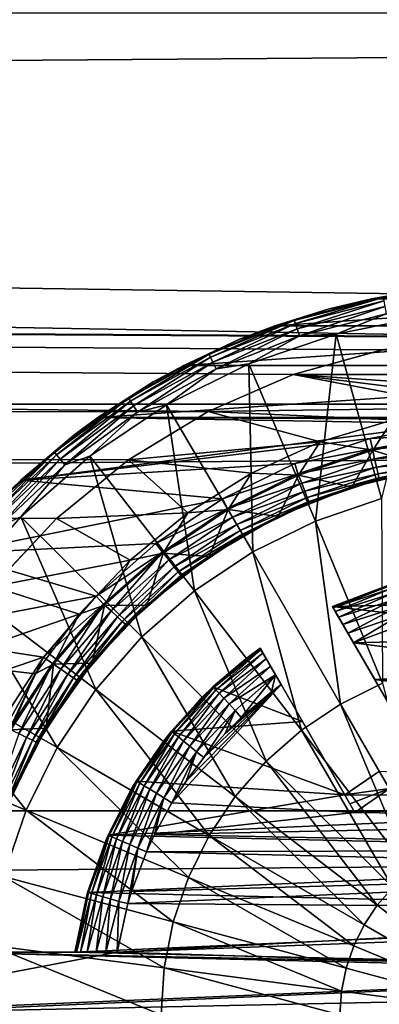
# Model space of a CAD drawing. Header units: metres. Extents: x -150 to 146, y -127 to 82.
# Tile 147 of 256: x 90.61 to 92.33, y 0.05 to 4.76. Entities that reach past the tile are written whole.
import ezdxf

# ---------------------------------------------------------------- set-up
doc = ezdxf.new("R2010")
doc.units = ezdxf.units.M
doc.layers.add('solid_ELLA_AP_WANNE_SW0001', color=7, linetype='CONTINUOUS')

msp = doc.modelspace()

# ---------------------------------------------------------------- linework, layer by layer
at = {"layer": 'solid_ELLA_AP_WANNE_SW0001'}
for points in [[(127.5, 4.845623, -22.48377), (11.042191, 4.678637, -22.519112), (10.812917, 5.154672, -22.414936)], [(127.5, 4.845623, 22.48377), (-127.5, 4.845623, 22.48377), (-127.5, 2.92141, 22.813709)], [(127.5, 2.92141, 22.813709), (127.5, 4.845623, 22.48377), (-127.5, 2.92141, 22.813709)], [(127.5, 2.92141, -22.813709), (11.042191, 4.678637, -22.519112), (127.5, 4.845623, -22.48377)], [(93.22084, 3.242488, -22.770294), (11.430765, 3.717098, -22.697647), (11.042191, 4.678637, -22.519112)], [(127.5, 2.92141, -22.813709), (93.22084, 3.242488, -22.770294), (11.042191, 4.678637, -22.519112)], [(91.507675, 2.88712, -22.818075), (11.722488, 2.764896, -22.833208), (11.430765, 3.717098, -22.697647)], [(92.779137, 3.242486, -22.770294), (11.430765, 3.717098, -22.697647), (93.22084, 3.242488, -22.770294)], [(92.341255, 3.18254, -22.778749), (11.430765, 3.717098, -22.697647), (92.779137, 3.242486, -22.770294)], [(91.914833, 3.063482, -22.795065), (11.430765, 3.717098, -22.697647), (92.341255, 3.18254, -22.778749)], [(91.507675, 2.88712, -22.818075), (11.430765, 3.717098, -22.697647), (91.914833, 3.063482, -22.795065)], [(93.240089, 3.491433, -23), (92.759911, 3.491433, -23), (92.28923, 3.426813, -23)], [(92.535561, 3.469048, -23.165592), (92.28923, 3.426813, -23), (92.759911, 3.491433, -23)], [(93.71077, 3.426813, -23), (93.240089, 3.491433, -23), (92.28923, 3.426813, -23)], [(92.535561, 3.469048, -23.165592), (92.087402, 3.37893, -23.165592), (92.28923, 3.426813, -23)], [(92.345222, 3.432459, -23.21278), (92.087402, 3.37893, -23.165592), (92.535561, 3.469048, -23.165592)], [(93.71077, 3.426813, -23), (92.28923, 3.426813, -23), (91.826965, 3.297161, -23)], [(92.087402, 3.37893, -23.165592), (91.826965, 3.297161, -23), (92.28923, 3.426813, -23)], [(94.173035, 3.297161, -23), (93.71077, 3.426813, -23), (91.826965, 3.297161, -23)], [(91.920189, 3.323328, -23.21278), (92.087402, 3.37893, -23.165592), (92.345222, 3.432459, -23.21278)], [(91.920189, 3.323328, -23.21278), (92.345222, 3.432459, -23.21278), (91.925331, 3.307499, -23.257345)], [(92.345222, 3.432459, -23.21278), (92.348343, 3.416111, -23.257345), (91.925331, 3.307499, -23.257345)], [(91.925331, 3.307499, -23.257345), (92.348343, 3.416111, -23.257345), (91.933578, 3.282109, -23.296721)], [(92.348343, 3.416111, -23.257345), (92.353348, 3.389886, -23.296721), (91.933578, 3.282109, -23.296721)], [(92.087402, 3.37893, -23.165592), (91.654816, 3.231173, -23.165592), (91.826965, 3.297161, -23)], [(91.920189, 3.323328, -23.21278), (91.654816, 3.231173, -23.165592), (92.087402, 3.37893, -23.165592)], [(91.933578, 3.282109, -23.296721), (92.353348, 3.389886, -23.296721), (91.944466, 3.248592, -23.328676)], [(92.353348, 3.389886, -23.296721), (92.359947, 3.355269, -23.328676), (91.944466, 3.248592, -23.328676)], [(91.944466, 3.248592, -23.328676), (92.359947, 3.355269, -23.328676), (92.120216, 3.257441, -23.351336)], [(92.359947, 3.355269, -23.328676), (92.552261, 3.344318, -23.351336), (92.120216, 3.257441, -23.351336)], [(91.512177, 3.161786, -23.21278), (91.654816, 3.231173, -23.165592), (91.920189, 3.323328, -23.21278)], [(91.512177, 3.161786, -23.21278), (91.920189, 3.323328, -23.21278), (91.519264, 3.146727, -23.257345)], [(91.920189, 3.323328, -23.21278), (91.925331, 3.307499, -23.257345), (91.519264, 3.146727, -23.257345)], [(91.519264, 3.146727, -23.257345), (91.925331, 3.307499, -23.257345), (91.530632, 3.12257, -23.296721)], [(91.925331, 3.307499, -23.257345), (91.933578, 3.282109, -23.296721), (91.530632, 3.12257, -23.296721)], [(92.338051, 2.47044, -23.633198), (92.120216, 3.257441, -23.351336), (92.552261, 3.344318, -23.351336)], [(94.173035, 3.297161, -23), (91.826965, 3.297161, -23), (91.390961, 3.108015, -23)], [(91.654816, 3.231173, -23.165592), (91.390961, 3.108015, -23), (91.826965, 3.297161, -23)], [(94.609032, 3.108016, -23), (94.173035, 3.297161, -23), (91.390961, 3.108015, -23)], [(91.530632, 3.12257, -23.296721), (91.933578, 3.282109, -23.296721), (91.545631, 3.090683, -23.328676)], [(91.933578, 3.282109, -23.296721), (91.944466, 3.248592, -23.328676), (91.545631, 3.090683, -23.328676)], [(91.944466, 3.248592, -23.328676), (92.120216, 3.257441, -23.351336), (91.703178, 3.114996, -23.351336)], [(92.021255, 2.362903, -23.633198), (91.703178, 3.114996, -23.351336), (92.120216, 3.257441, -23.351336)], [(92.338051, 2.47044, -23.633198), (92.021255, 2.362903, -23.633198), (92.120216, 3.257441, -23.351336)], [(91.654816, 3.231173, -23.165592), (91.245178, 3.028298, -23.165592), (91.390961, 3.108015, -23)], [(91.512177, 3.161786, -23.21278), (91.245178, 3.028298, -23.165592), (91.654816, 3.231173, -23.165592)], [(91.545631, 3.090683, -23.328676), (91.944466, 3.248592, -23.328676), (91.703178, 3.114996, -23.351336)], [(91.127632, 2.95038, -23.21278), (91.245178, 3.028298, -23.165592), (91.512177, 3.161786, -23.21278)], [(91.127632, 2.95038, -23.21278), (91.512177, 3.161786, -23.21278), (91.136551, 2.936328, -23.257345)], [(91.512177, 3.161786, -23.21278), (91.519264, 3.146727, -23.257345), (91.136551, 2.936328, -23.257345)], [(91.914833, 3.063482, -22.795065), (92.341255, 3.18254, -22.778749), (91.91507, 3.063565, -22.099628)], [(94.08493, 3.063564, -22.099628), (91.91507, 3.063565, -22.099628), (92.341423, 3.182573, -22.082806)], [(92.341255, 3.18254, -22.778749), (92.341423, 3.182573, -22.082806), (91.91507, 3.063565, -22.099628)], [(91.136551, 2.936328, -23.257345), (91.519264, 3.146727, -23.257345), (91.150856, 2.913787, -23.296721)], [(91.519264, 3.146727, -23.257345), (91.530632, 3.12257, -23.296721), (91.150856, 2.913787, -23.296721)], [(91.150856, 2.913787, -23.296721), (91.530632, 3.12257, -23.296721), (91.169739, 2.884032, -23.328676)], [(91.530632, 3.12257, -23.296721), (91.545631, 3.090683, -23.328676), (91.169739, 2.884032, -23.328676)], [(91.545631, 3.090683, -23.328676), (91.703178, 3.114996, -23.351336), (91.308266, 2.919415, -23.351336)], [(91.721207, 2.214936, -23.633198), (91.308266, 2.919415, -23.351336), (91.703178, 3.114996, -23.351336)], [(92.021255, 2.362903, -23.633198), (91.721207, 2.214936, -23.633198), (91.703178, 3.114996, -23.351336)], [(94.609032, 3.108016, -23), (91.390961, 3.108015, -23), (90.981079, 2.858467, -23)], [(95.018921, 2.858469, -23), (94.609032, 3.108016, -23), (90.981079, 2.858467, -23)], [(91.245178, 3.028298, -23.165592), (90.981079, 2.858467, -23), (91.390961, 3.108015, -23)], [(91.169739, 2.884032, -23.328676), (91.545631, 3.090683, -23.328676), (91.308266, 2.919415, -23.351336)], [(91.507675, 2.88712, -22.818075), (91.914833, 3.063482, -22.795065), (91.507896, 2.887235, -22.12336)], [(91.914833, 3.063482, -22.795065), (91.91507, 3.063565, -22.099628), (91.507896, 2.887235, -22.12336)], [(92.752098, 2.905285, -22.120995), (91.507896, 2.887235, -22.12336), (91.91507, 3.063565, -22.099628)], [(94.492104, 2.887234, -22.12336), (91.91507, 3.063565, -22.099628), (94.08493, 3.063564, -22.099628)], [(93.119011, 2.914069, -22.119839), (91.91507, 3.063565, -22.099628), (94.492104, 2.887234, -22.12336)], [(92.752098, 2.905285, -22.120995), (91.91507, 3.063565, -22.099628), (93.119011, 2.914069, -22.119839)], [(91.245178, 3.028298, -23.165592), (90.865471, 2.773765, -23.165592), (90.981079, 2.858467, -23)], [(91.127632, 2.95038, -23.21278), (90.865471, 2.773765, -23.165592), (91.245178, 3.028298, -23.165592)], [(90.772614, 2.692446, -23.21278), (90.865471, 2.773765, -23.165592), (91.127632, 2.95038, -23.21278)], [(90.772614, 2.692446, -23.21278), (91.127632, 2.95038, -23.21278), (90.783226, 2.679622, -23.257345)], [(91.127632, 2.95038, -23.21278), (91.136551, 2.936328, -23.257345), (90.783226, 2.679622, -23.257345)], [(90.783226, 2.679622, -23.257345), (91.136551, 2.936328, -23.257345), (90.80024, 2.659051, -23.296721)], [(91.136551, 2.936328, -23.257345), (91.150856, 2.913787, -23.296721), (90.80024, 2.659051, -23.296721)], [(127.5, 2.92141, 22.813709), (-127.5, 2.92141, 22.813709), (-127.5, 0.976148, 22.979277)], [(127.5, 0.976148, 22.979277), (127.5, 2.92141, 22.813709), (-127.5, 0.976148, 22.979277)], [(91.127548, 2.656392, -22.846087), (11.722488, 2.764896, -22.833208), (91.507675, 2.88712, -22.818075)], [(90.80024, 2.659051, -23.296721), (91.150856, 2.913787, -23.296721), (90.822708, 2.631897, -23.328676)], [(91.150856, 2.913787, -23.296721), (91.169739, 2.884032, -23.328676), (90.822708, 2.631897, -23.328676)], [(90.822708, 2.631897, -23.328676), (91.169739, 2.884032, -23.328676), (90.942215, 2.674034, -23.351336)], [(91.169739, 2.884032, -23.328676), (91.308266, 2.919415, -23.351336), (90.942215, 2.674034, -23.351336)], [(91.443039, 2.029071, -23.633198), (90.942215, 2.674034, -23.351336), (91.308266, 2.919415, -23.351336)], [(91.127548, 2.656392, -22.846087), (91.507675, 2.88712, -22.818075), (91.127731, 2.65652, -22.152248)], [(91.507675, 2.88712, -22.818075), (91.507896, 2.887235, -22.12336), (91.127731, 2.65652, -22.152248)], [(92.04438, 2.741926, -22.141836), (91.127731, 2.65652, -22.152248), (91.507896, 2.887235, -22.12336)], [(91.721207, 2.214936, -23.633198), (91.443039, 2.029071, -23.633198), (91.308266, 2.919415, -23.351336)], [(92.391632, 2.847113, -22.128557), (91.507896, 2.887235, -22.12336), (92.752098, 2.905285, -22.120995)], [(92.04438, 2.741926, -22.141836), (91.507896, 2.887235, -22.12336), (92.391632, 2.847113, -22.128557)], [(92.660683, 2.829576, -23), (90.981079, 2.858467, -23), (90.611946, 2.558599, -23)], [(90.865471, 2.773765, -23.165592), (90.611946, 2.558599, -23), (90.981079, 2.858467, -23)], [(92.283127, 2.758299, -23), (92.660683, 2.829576, -23), (90.611946, 2.558599, -23)], [(93.042244, 2.849536, -23), (95.018921, 2.858469, -23), (90.981079, 2.858467, -23)], [(92.660683, 2.829576, -23), (93.042244, 2.849536, -23), (90.981079, 2.858467, -23)], [(92.04438, 2.741926, -22.141836), (92.391632, 2.847113, -22.128557), (92.29525, 2.701574, -22.315573)], [(92.662613, 2.777822, -22.993185), (92.660683, 2.829576, -23), (92.283127, 2.758299, -23)], [(92.391632, 2.847113, -22.128557), (92.663101, 2.771582, -22.315573), (92.29525, 2.701574, -22.315573)], [(90.782036, 2.375526, -22.876991), (11.722488, 2.764896, -22.833208), (91.127548, 2.656392, -22.846087)], [(90.478088, 2.049989, -22.908459), (11.722488, 2.764896, -22.833208), (90.782036, 2.375526, -22.876991)], [(90.865471, 2.773765, -23.165592), (90.522171, 2.471915, -23.165592), (90.611946, 2.558599, -23)], [(90.772614, 2.692446, -23.21278), (90.522171, 2.471915, -23.165592), (90.865471, 2.773765, -23.165592)], [(91.922585, 2.638381, -23), (92.283127, 2.758299, -23), (90.611946, 2.558599, -23)], [(91.715828, 2.592457, -22.159834), (91.127731, 2.65652, -22.152248), (92.04438, 2.741926, -22.141836)], [(91.715828, 2.592457, -22.159834), (92.04438, 2.741926, -22.141836), (91.940079, 2.582972, -22.315573)], [(92.293861, 2.707672, -22.993185), (92.283127, 2.758299, -23), (91.922585, 2.638381, -23)], [(92.04438, 2.741926, -22.141836), (92.29525, 2.701574, -22.315573), (91.940079, 2.582972, -22.315573)], [(92.662613, 2.777822, -22.993185), (92.283127, 2.758299, -23), (92.293861, 2.707672, -22.993185)], [(92.662613, 2.777822, -22.993185), (92.293861, 2.707672, -22.993185), (92.666298, 2.729633, -22.973179)], [(92.663101, 2.771582, -22.315573), (92.566055, 2.614229, -22.5), (92.29525, 2.701574, -22.315573)], [(90.452728, 2.39205, -23.21278), (90.522171, 2.471915, -23.165592), (90.772614, 2.692446, -23.21278)], [(90.452728, 2.39205, -23.21278), (90.772614, 2.692446, -23.21278), (90.464859, 2.380657, -23.257345)], [(90.772614, 2.692446, -23.21278), (90.783226, 2.679622, -23.257345), (90.464859, 2.380657, -23.257345)], [(92.293861, 2.707672, -22.993185), (91.922585, 2.638381, -23), (91.937813, 2.5888, -22.993185)], [(92.293861, 2.707672, -22.993185), (91.937813, 2.5888, -22.993185), (92.304657, 2.660592, -22.973179)], [(92.29525, 2.701574, -22.315573), (92.196266, 2.525175, -22.5), (91.940079, 2.582972, -22.315573)], [(92.29525, 2.701574, -22.315573), (92.566055, 2.614229, -22.5), (92.196266, 2.525175, -22.5)], [(92.293861, 2.707672, -22.993185), (92.304657, 2.660592, -22.973179), (92.666298, 2.729633, -22.973179)], [(92.666298, 2.729633, -22.973179), (92.304657, 2.660592, -22.973179), (92.669403, 2.688253, -22.941347)], [(92.304657, 2.660592, -22.973179), (92.313889, 2.620162, -22.941347), (92.669403, 2.688253, -22.941347)], [(92.669403, 2.688253, -22.941347), (92.313889, 2.620162, -22.941347), (92.671768, 2.656516, -22.899864)], [(90.464859, 2.380657, -23.257345), (90.783226, 2.679622, -23.257345), (90.484322, 2.362381, -23.296721)], [(90.783226, 2.679622, -23.257345), (90.80024, 2.659051, -23.296721), (90.484322, 2.362381, -23.296721)], [(90.484322, 2.362381, -23.296721), (90.80024, 2.659051, -23.296721), (90.51001, 2.338257, -23.328676)], [(90.80024, 2.659051, -23.296721), (90.822708, 2.631897, -23.328676), (90.51001, 2.338257, -23.328676)], [(90.822708, 2.631897, -23.328676), (90.942215, 2.674034, -23.351336), (90.611259, 2.383038, -23.351336)], [(91.191513, 1.808488, -23.633198), (90.611259, 2.383038, -23.351336), (90.942215, 2.674034, -23.351336)], [(90.782036, 2.375526, -22.876991), (91.127548, 2.656392, -22.846087), (90.78212, 2.375609, -22.184126)], [(91.127548, 2.656392, -22.846087), (91.127731, 2.65652, -22.152248), (90.78212, 2.375609, -22.184126)], [(91.411285, 2.402165, -22.181269), (90.78212, 2.375609, -22.184126), (91.127731, 2.65652, -22.152248)], [(91.443039, 2.029071, -23.633198), (91.191513, 1.808488, -23.633198), (90.942215, 2.674034, -23.351336)], [(91.411285, 2.402165, -22.181269), (91.127731, 2.65652, -22.152248), (91.715828, 2.592457, -22.159834)], [(91.937813, 2.5888, -22.993185), (91.955482, 2.54386, -22.973179), (92.304657, 2.660592, -22.973179)], [(92.304657, 2.660592, -22.973179), (91.955482, 2.54386, -22.973179), (92.313889, 2.620162, -22.941347)], [(92.313889, 2.620162, -22.941347), (92.320953, 2.589152, -22.899864), (92.671768, 2.656516, -22.899864)], [(92.671768, 2.656516, -22.899864), (92.320953, 2.589152, -22.899864), (92.673309, 2.636598, -22.851561)], [(90.51001, 2.338257, -23.328676), (90.822708, 2.631897, -23.328676), (90.611259, 2.383038, -23.351336)], [(91.577301, 2.469501, -23), (91.922585, 2.638381, -23), (90.611946, 2.558599, -23)], [(91.411285, 2.402165, -22.181269), (91.715828, 2.592457, -22.159834), (91.603973, 2.41791, -22.315573)], [(91.937813, 2.5888, -22.993185), (91.922585, 2.638381, -23), (91.577301, 2.469501, -23)], [(91.715828, 2.592457, -22.159834), (91.940079, 2.582972, -22.315573), (91.603973, 2.41791, -22.315573)], [(91.955482, 2.54386, -22.973179), (91.970627, 2.505271, -22.941347), (92.313889, 2.620162, -22.941347)], [(92.313889, 2.620162, -22.941347), (91.970627, 2.505271, -22.941347), (92.320953, 2.589152, -22.899864)], [(92.196266, 2.525175, -22.5), (92.566055, 2.614229, -22.5), (92.328606, 2.563539, -22.799999)], [(92.320953, 2.589152, -22.899864), (92.325424, 2.569694, -22.851561), (92.673309, 2.636598, -22.851561)], [(92.673309, 2.636598, -22.851561), (92.325424, 2.569694, -22.851561), (92.328606, 2.563539, -22.799999)], [(91.577301, 2.469501, -23), (90.611946, 2.558599, -23), (90.28492, 2.207919, -23)], [(90.522171, 2.471915, -23.165592), (90.28492, 2.207919, -23), (90.611946, 2.558599, -23)], [(91.937813, 2.5888, -22.993185), (91.577301, 2.469501, -23), (91.600883, 2.423344, -22.993185)], [(91.937813, 2.5888, -22.993185), (91.600883, 2.423344, -22.993185), (91.955482, 2.54386, -22.973179)], [(91.940079, 2.582972, -22.315573), (91.843033, 2.384098, -22.5), (91.603973, 2.41791, -22.315573)], [(91.940079, 2.582972, -22.315573), (92.196266, 2.525175, -22.5), (91.843033, 2.384098, -22.5)], [(91.970627, 2.505271, -22.941347), (91.982239, 2.475675, -22.899864), (92.320953, 2.589152, -22.899864)], [(92.320953, 2.589152, -22.899864), (91.982239, 2.475675, -22.899864), (92.325424, 2.569694, -22.851561)], [(91.982239, 2.475675, -22.899864), (91.98954, 2.457102, -22.851561), (92.325424, 2.569694, -22.851561)], [(92.325424, 2.569694, -22.851561), (91.98954, 2.457102, -22.851561), (91.993958, 2.451607, -22.799999)], [(92.325424, 2.569694, -22.851561), (91.993958, 2.451607, -22.799999), (92.328606, 2.563539, -22.799999)], [(92.196266, 2.525175, -22.5), (92.328606, 2.563539, -22.799999), (91.993958, 2.451607, -22.799999)], [(91.600883, 2.423344, -22.993185), (91.625023, 2.381531, -22.973179), (91.955482, 2.54386, -22.973179)], [(91.955482, 2.54386, -22.973179), (91.625023, 2.381531, -22.973179), (91.970627, 2.505271, -22.941347)], [(91.625023, 2.381531, -22.973179), (91.645744, 2.345634, -22.941347), (91.970627, 2.505271, -22.941347)], [(91.970627, 2.505271, -22.941347), (91.645744, 2.345634, -22.941347), (91.982239, 2.475675, -22.899864)], [(91.843033, 2.384098, -22.5), (92.196266, 2.525175, -22.5), (91.993958, 2.451607, -22.799999)], [(91.257401, 2.255042, -23), (91.577301, 2.469501, -23), (90.28492, 2.207919, -23)], [(91.600883, 2.423344, -22.993185), (91.577301, 2.469501, -23), (91.257401, 2.255042, -23)], [(91.645744, 2.345634, -22.941347), (91.661644, 2.318105, -22.899864), (91.982239, 2.475675, -22.899864)], [(91.982239, 2.475675, -22.899864), (91.661644, 2.318105, -22.899864), (91.98954, 2.457102, -22.851561)], [(91.661644, 2.318105, -22.899864), (91.671623, 2.300822, -22.851561), (91.98954, 2.457102, -22.851561)], [(91.98954, 2.457102, -22.851561), (91.671623, 2.300822, -22.851561), (91.677139, 2.296203, -22.799999)], [(91.98954, 2.457102, -22.851561), (91.677139, 2.296203, -22.799999), (91.993958, 2.451607, -22.799999)], [(91.843033, 2.384098, -22.5), (91.993958, 2.451607, -22.799999), (91.677139, 2.296203, -22.799999)], [(92.342888, 1.586415, -23.836525), (92.021255, 2.362903, -23.633198), (92.338051, 2.47044, -23.633198)], [(91.600883, 2.423344, -22.993185), (91.257401, 2.255042, -23), (91.289124, 2.214281, -22.993185)], [(91.600883, 2.423344, -22.993185), (91.289124, 2.214281, -22.993185), (91.625023, 2.381531, -22.973179)], [(91.603973, 2.41791, -22.315573), (91.513641, 2.193908, -22.5), (91.292984, 2.209357, -22.315573)], [(91.411285, 2.402165, -22.181269), (91.603973, 2.41791, -22.315573), (91.292984, 2.209357, -22.315573)], [(91.603973, 2.41791, -22.315573), (91.843033, 2.384098, -22.5), (91.513641, 2.193908, -22.5)], [(90.51001, 2.338257, -23.328676), (90.611259, 2.383038, -23.351336), (90.32106, 2.051391, -23.351336)], [(90.970932, 1.556961, -23.633198), (90.32106, 2.051391, -23.351336), (90.611259, 2.383038, -23.351336)], [(90.782036, 2.375526, -22.876991), (90.78212, 2.375609, -22.184126), (90.478058, 2.049953, -22.216587)], [(91.135345, 2.175857, -22.204611), (90.478058, 2.049953, -22.216587), (90.78212, 2.375609, -22.184126)], [(90.478088, 2.049989, -22.908459), (90.782036, 2.375526, -22.876991), (90.478058, 2.049953, -22.216587)], [(91.191513, 1.808488, -23.633198), (90.970932, 1.556961, -23.633198), (90.611259, 2.383038, -23.351336)], [(91.135345, 2.175857, -22.204611), (90.78212, 2.375609, -22.184126), (91.411285, 2.402165, -22.181269)], [(91.135345, 2.175857, -22.204611), (91.411285, 2.402165, -22.181269), (91.292984, 2.209357, -22.315573)], [(91.289124, 2.214281, -22.993185), (91.319214, 2.176512, -22.973179), (91.625023, 2.381531, -22.973179)], [(91.625023, 2.381531, -22.973179), (91.319214, 2.176512, -22.973179), (91.645744, 2.345634, -22.941347)], [(91.513641, 2.193908, -22.5), (91.843033, 2.384098, -22.5), (91.677139, 2.296203, -22.799999)], [(92.141441, 1.487072, -23.836525), (91.721207, 2.214936, -23.633198), (92.021255, 2.362903, -23.633198)], [(92.342888, 1.586415, -23.836525), (92.141441, 1.487072, -23.836525), (92.021255, 2.362903, -23.633198)], [(91.319214, 2.176512, -22.973179), (91.345062, 2.144101, -22.941347), (91.645744, 2.345634, -22.941347)], [(91.645744, 2.345634, -22.941347), (91.345062, 2.144101, -22.941347), (91.661644, 2.318105, -22.899864)], [(91.345062, 2.144101, -22.941347), (91.364883, 2.119248, -22.899864), (91.661644, 2.318105, -22.899864)], [(91.661644, 2.318105, -22.899864), (91.364883, 2.119248, -22.899864), (91.671623, 2.300822, -22.851561)], [(91.364883, 2.119248, -22.899864), (91.377319, 2.103635, -22.851561), (91.671623, 2.300822, -22.851561)], [(91.671623, 2.300822, -22.851561), (91.377319, 2.103635, -22.851561), (91.383224, 2.099653, -22.799999)], [(91.671623, 2.300822, -22.851561), (91.383224, 2.099653, -22.799999), (91.677139, 2.296203, -22.799999)], [(91.513641, 2.193908, -22.5), (91.677139, 2.296203, -22.799999), (91.383224, 2.099653, -22.799999)], [(90.972351, 2.002688, -23), (91.257401, 2.255042, -23), (90.28492, 2.207919, -23)], [(91.289124, 2.214281, -22.993185), (91.257401, 2.255042, -23), (90.972351, 2.002688, -23)], [(91.954681, 1.362285, -23.836525), (91.443039, 2.029071, -23.633198), (91.721207, 2.214936, -23.633198)], [(92.141441, 1.487072, -23.836525), (91.954681, 1.362285, -23.836525), (91.721207, 2.214936, -23.633198)], [(90.972351, 2.002688, -23), (90.28492, 2.207919, -23), (90.010025, 1.819247, -23)], [(90.890923, 1.917574, -22.228405), (90.478058, 2.049953, -22.216587), (91.135345, 2.175857, -22.204611)], [(90.890923, 1.917574, -22.228405), (91.135345, 2.175857, -22.204611), (91.012688, 1.961064, -22.315573)], [(91.289124, 2.214281, -22.993185), (90.972351, 2.002688, -23), (91.008156, 1.965373, -22.993185)], [(91.289124, 2.214281, -22.993185), (91.008156, 1.965373, -22.993185), (91.043533, 1.93248, -22.973179)], [(91.292984, 2.209357, -22.315573), (91.214874, 1.958524, -22.5), (91.012688, 1.961064, -22.315573)], [(91.135345, 2.175857, -22.204611), (91.292984, 2.209357, -22.315573), (91.012688, 1.961064, -22.315573)], [(91.289124, 2.214281, -22.993185), (91.043533, 1.93248, -22.973179), (91.319214, 2.176512, -22.973179)], [(91.319214, 2.176512, -22.973179), (91.043533, 1.93248, -22.973179), (91.073929, 1.904271, -22.941347)], [(91.319214, 2.176512, -22.973179), (91.073929, 1.904271, -22.941347), (91.345062, 2.144101, -22.941347)], [(91.292984, 2.209357, -22.315573), (91.513641, 2.193908, -22.5), (91.214874, 1.958524, -22.5)], [(91.214874, 1.958524, -22.5), (91.513641, 2.193908, -22.5), (91.383224, 2.099653, -22.799999)], [(91.345062, 2.144101, -22.941347), (91.073929, 1.904271, -22.941347), (91.097252, 1.882646, -22.899864)], [(91.345062, 2.144101, -22.941347), (91.097252, 1.882646, -22.899864), (91.364883, 2.119248, -22.899864)], [(91.364883, 2.119248, -22.899864), (91.097252, 1.882646, -22.899864), (91.111862, 1.869045, -22.851561)], [(91.364883, 2.119248, -22.899864), (91.111862, 1.869045, -22.851561), (91.377319, 2.103635, -22.851561)], [(91.377319, 2.103635, -22.851561), (91.111862, 1.869045, -22.851561), (91.118088, 1.865723, -22.799999)], [(91.377319, 2.103635, -22.851561), (91.118088, 1.865723, -22.799999), (91.383224, 2.099653, -22.799999)], [(91.214874, 1.958524, -22.5), (91.383224, 2.099653, -22.799999), (91.118088, 1.865723, -22.799999)], [(90.785065, 1.278794, -23.633198), (90.076553, 1.684751, -23.351336), (90.32106, 2.051391, -23.351336)], [(90.890923, 1.917574, -22.228405), (90.221634, 1.686171, -22.247158), (90.478058, 2.049953, -22.216587)], [(90.970932, 1.556961, -23.633198), (90.785065, 1.278794, -23.633198), (90.32106, 2.051391, -23.351336)], [(91.785812, 1.214189, -23.836525), (91.191513, 1.808488, -23.633198), (91.443039, 2.029071, -23.633198)], [(91.954681, 1.362285, -23.836525), (91.785812, 1.214189, -23.836525), (91.443039, 2.029071, -23.633198)], [(92.375404, 2.057274, -22.215912), (93.804672, 1.993739, -22.221703), (92.102867, 1.953881, -22.225243)], [(92.375404, 2.057274, -22.215912), (92.102867, 1.953881, -22.225243), (92.375389, 2.057271, -22.799999)], [(92.375389, 2.057271, -22.799999), (92.102867, 1.953881, -22.799999), (92.106651, 1.947326, -22.853218)], [(92.102867, 1.953881, -22.225243), (92.102867, 1.953881, -22.799999), (92.375389, 2.057271, -22.799999)], [(92.376846, 2.052473, -22.844503), (92.375389, 2.057271, -22.799999), (92.106651, 1.947326, -22.853218)], [(92.381142, 2.038319, -22.886776), (92.376846, 2.052473, -22.844503), (92.106651, 1.947326, -22.853218)], [(92.381142, 2.038319, -22.886776), (92.106651, 1.947326, -22.853218), (92.116264, 1.930672, -22.899803)], [(92.388069, 2.015519, -22.924698), (92.381142, 2.038319, -22.886776), (92.116264, 1.930672, -22.899803)], [(90.721001, 1.711076, -23), (90.972351, 2.002688, -23), (90.010025, 1.819247, -23)], [(91.008156, 1.965373, -22.993185), (90.972351, 2.002688, -23), (90.721001, 1.711076, -23)], [(94.324287, 1.693739, -22.24658), (92.102867, 1.953881, -22.225243), (93.804672, 1.993739, -22.221703)], [(92.388069, 2.015519, -22.924698), (92.116264, 1.930672, -22.899803), (92.132317, 1.90287, -22.940998)], [(92.39727, 1.985216, -22.956366), (92.388069, 2.015519, -22.924698), (92.132317, 1.90287, -22.940998)], [(92.39727, 1.985216, -22.956366), (92.132317, 1.90287, -22.940998), (92.152985, 1.867067, -22.973083)], [(92.408287, 1.948931, -22.980194), (92.39727, 1.985216, -22.956366), (92.152985, 1.867067, -22.973083)], [(91.008156, 1.965373, -22.993185), (90.721001, 1.711076, -23), (90.763031, 1.6811, -22.993185)], [(91.008156, 1.965373, -22.993185), (90.763031, 1.6811, -22.993185), (90.802917, 1.653809, -22.973179)], [(91.012688, 1.961064, -22.315573), (90.952881, 1.682801, -22.5), (90.768143, 1.677498, -22.315573)], [(90.890923, 1.917574, -22.228405), (91.012688, 1.961064, -22.315573), (90.768143, 1.677498, -22.315573)], [(91.008156, 1.965373, -22.993185), (90.802917, 1.653809, -22.973179), (91.043533, 1.93248, -22.973179)], [(91.043533, 1.93248, -22.973179), (90.802917, 1.653809, -22.973179), (90.837204, 1.63043, -22.941347)], [(91.043533, 1.93248, -22.973179), (90.837204, 1.63043, -22.941347), (91.073929, 1.904271, -22.941347)], [(91.012688, 1.961064, -22.315573), (91.214874, 1.958524, -22.5), (90.952881, 1.682801, -22.5)], [(90.952881, 1.682801, -22.5), (91.214874, 1.958524, -22.5), (91.118088, 1.865723, -22.799999)], [(92.304977, 1.60382, -22.253244), (92.106651, 1.947326, -22.853218), (92.102867, 1.953881, -22.799999)], [(92.102867, 1.953881, -22.225243), (92.304977, 1.60382, -22.253244), (92.102867, 1.953881, -22.799999)], [(94.324287, 1.693739, -22.24658), (92.304977, 1.60382, -22.253244), (92.102867, 1.953881, -22.225243)], [(92.304977, 1.60382, -22.253244), (92.116264, 1.930672, -22.899803), (92.106651, 1.947326, -22.853218)], [(92.408287, 1.948931, -22.980194), (92.152985, 1.867067, -22.973083), (92.17646, 1.826408, -22.992336)], [(92.420563, 1.908481, -22.994986), (92.408287, 1.948931, -22.980194), (92.17646, 1.826408, -22.992336)], [(90.680511, 1.631237, -22.251251), (90.221634, 1.686171, -22.247158), (90.890923, 1.917574, -22.228405)], [(90.680511, 1.631237, -22.251251), (90.890923, 1.917574, -22.228405), (90.768143, 1.677498, -22.315573)], [(91.073929, 1.904271, -22.941347), (90.837204, 1.63043, -22.941347), (90.863503, 1.612514, -22.899864)], [(91.073929, 1.904271, -22.941347), (90.863503, 1.612514, -22.899864), (91.097252, 1.882646, -22.899864)], [(92.304977, 1.60382, -22.253244), (92.132317, 1.90287, -22.940998), (92.116264, 1.930672, -22.899803)], [(92.304977, 1.60382, -22.253244), (92.152985, 1.867067, -22.973083), (92.132317, 1.90287, -22.940998)], [(92.420563, 1.908481, -22.994986), (92.17646, 1.826408, -22.992336), (92.203346, 1.779844, -23)], [(92.420563, 1.908481, -22.994986), (92.203346, 1.779844, -23), (92.435646, 1.86638, -23)], [(91.097252, 1.882646, -22.899864), (90.863503, 1.612514, -22.899864), (90.879982, 1.601223, -22.851561)], [(91.097252, 1.882646, -22.899864), (90.879982, 1.601223, -22.851561), (91.111862, 1.869045, -22.851561)], [(91.111862, 1.869045, -22.851561), (90.879982, 1.601223, -22.851561), (90.886459, 1.598578, -22.799999)], [(91.111862, 1.869045, -22.851561), (90.886459, 1.598578, -22.799999), (91.118088, 1.865723, -22.799999)], [(90.952881, 1.682801, -22.5), (91.118088, 1.865723, -22.799999), (90.886459, 1.598578, -22.799999)], [(92.304977, 1.60382, -22.253244), (92.17646, 1.826408, -22.992336), (92.152985, 1.867067, -22.973083)], [(93.703583, 1.818645, -23), (92.435646, 1.86638, -23), (92.203346, 1.779844, -23)], [(90.721001, 1.711076, -23), (90.010025, 1.819247, -23), (89.790054, 1.393764, -23)], [(91.637718, 1.045318, -23.836525), (90.970932, 1.556961, -23.633198), (91.191513, 1.808488, -23.633198)], [(91.785812, 1.214189, -23.836525), (91.637718, 1.045318, -23.836525), (91.191513, 1.808488, -23.633198)], [(92.304977, 1.60382, -22.253244), (92.203346, 1.779844, -23), (92.17646, 1.826408, -22.992336)], [(94.223198, 1.518645, -23), (93.703583, 1.818645, -23), (92.203346, 1.779844, -23)], [(91.530731, 1.56963, -22.255682), (91.756454, 1.753881, -22.799999), (91.756454, 1.753881, -22.24192)], [(91.530731, 1.56963, -22.255682), (91.756454, 1.753881, -22.24192), (91.958931, 1.403181, -22.266796)], [(91.530731, 1.56963, -22.255682), (91.688416, 1.703597, -22.799999), (91.756454, 1.753881, -22.799999)], [(91.534935, 1.566698, -22.844503), (91.760239, 1.747324, -22.853222), (91.756454, 1.753881, -22.799999)], [(91.756454, 1.753881, -22.799999), (91.688416, 1.703597, -22.799999), (91.534935, 1.566698, -22.844503)], [(91.545036, 1.555894, -22.886776), (91.760239, 1.747324, -22.853222), (91.534935, 1.566698, -22.844503)], [(91.545036, 1.555894, -22.886776), (91.769859, 1.730669, -22.899809), (91.760239, 1.747324, -22.853222)], [(91.756454, 1.753881, -22.24192), (91.830055, 1.626406, -22.992338), (91.856934, 1.579844, -23)], [(91.958931, 1.403181, -22.266796), (91.756454, 1.753881, -22.24192), (91.856934, 1.579844, -23)], [(91.756454, 1.753881, -22.24192), (91.80658, 1.667064, -22.973085), (91.830055, 1.626406, -22.992338)], [(91.756454, 1.753881, -22.24192), (91.785912, 1.702867, -22.941002), (91.80658, 1.667064, -22.973085)], [(91.756454, 1.753881, -22.24192), (91.769859, 1.730669, -22.899809), (91.785912, 1.702867, -22.941002)], [(91.756454, 1.753881, -22.24192), (91.760239, 1.747324, -22.853222), (91.769859, 1.730669, -22.899809)], [(91.756454, 1.753881, -22.24192), (91.756454, 1.753881, -22.799999), (91.760239, 1.747324, -22.853222)], [(94.223198, 1.518645, -23), (92.203346, 1.779844, -23), (92.556259, 1.168586, -23)], [(92.531845, 1.210874, -22.638309), (92.556259, 1.168586, -23), (92.203346, 1.779844, -23)], [(92.304977, 1.60382, -22.253244), (92.507385, 1.253228, -22.275738), (92.203346, 1.779844, -23)], [(92.531845, 1.210874, -22.638309), (92.203346, 1.779844, -23), (92.507385, 1.253228, -22.275738)], [(90.512222, 1.390176, -23), (90.721001, 1.711076, -23), (89.790054, 1.393764, -23)], [(90.558159, 1.366576, -22.993185), (90.721001, 1.711076, -23), (90.512222, 1.390176, -23)], [(90.763031, 1.6811, -22.993185), (90.721001, 1.711076, -23), (90.558159, 1.366576, -22.993185)], [(91.530731, 1.56963, -22.255682), (91.531509, 1.57036, -22.799999), (91.688416, 1.703597, -22.799999)], [(91.688416, 1.703597, -22.799999), (91.531509, 1.57036, -22.799999), (91.534935, 1.566698, -22.844503)], [(91.56131, 1.53849, -22.924698), (91.769859, 1.730669, -22.899809), (91.545036, 1.555894, -22.886776)], [(91.56131, 1.53849, -22.924698), (91.785912, 1.702867, -22.941002), (91.769859, 1.730669, -22.899809)], [(91.582939, 1.51536, -22.956366), (91.785912, 1.702867, -22.941002), (91.56131, 1.53849, -22.924698)], [(91.582939, 1.51536, -22.956366), (91.80658, 1.667064, -22.973085), (91.785912, 1.702867, -22.941002)], [(90.6371, 0.978747, -23.633198), (89.881912, 1.289372, -23.351336), (90.076553, 1.684751, -23.351336)], [(90.785065, 1.278794, -23.633198), (90.6371, 0.978747, -23.633198), (90.076553, 1.684751, -23.351336)], [(90.506485, 1.321302, -22.271805), (90.221634, 1.686171, -22.247158), (90.680511, 1.631237, -22.251251)], [(90.763031, 1.6811, -22.993185), (90.558159, 1.366576, -22.993185), (90.601685, 1.345493, -22.973179)], [(90.768143, 1.677498, -22.315573), (90.73307, 1.372421, -22.5), (90.563744, 1.363758, -22.315573)], [(90.680511, 1.631237, -22.251251), (90.768143, 1.677498, -22.315573), (90.563744, 1.363758, -22.315573)], [(90.763031, 1.6811, -22.993185), (90.601685, 1.345493, -22.973179), (90.802917, 1.653809, -22.973179)], [(90.802917, 1.653809, -22.973179), (90.601685, 1.345493, -22.973179), (90.639107, 1.327466, -22.941347)], [(90.802917, 1.653809, -22.973179), (90.639107, 1.327466, -22.941347), (90.837204, 1.63043, -22.941347)], [(90.73307, 1.372421, -22.5), (90.952881, 1.682801, -22.5), (90.886459, 1.598578, -22.799999)], [(90.768143, 1.677498, -22.315573), (90.952881, 1.682801, -22.5), (90.73307, 1.372421, -22.5)], [(91.608841, 1.487662, -22.980194), (91.80658, 1.667064, -22.973085), (91.582939, 1.51536, -22.956366)], [(91.608841, 1.487662, -22.980194), (91.830055, 1.626406, -22.992338), (91.80658, 1.667064, -22.973085)], [(94.541145, 1.499124, -22.260542), (92.304977, 1.60382, -22.253244), (94.324287, 1.693739, -22.24658)], [(90.506485, 1.321302, -22.271805), (90.680511, 1.631237, -22.251251), (90.563744, 1.363758, -22.315573)], [(90.837204, 1.63043, -22.941347), (90.639107, 1.327466, -22.941347), (90.667809, 1.313663, -22.899864)], [(90.837204, 1.63043, -22.941347), (90.667809, 1.313663, -22.899864), (90.863503, 1.612514, -22.899864)], [(90.863503, 1.612514, -22.899864), (90.667809, 1.313663, -22.899864), (90.685799, 1.304932, -22.851561)], [(90.863503, 1.612514, -22.899864), (90.685799, 1.304932, -22.851561), (90.879982, 1.601223, -22.851561)], [(91.637718, 1.456786, -22.994986), (91.830055, 1.626406, -22.992338), (91.608841, 1.487662, -22.980194)], [(91.637718, 1.456786, -22.994986), (91.666809, 1.422817, -23), (91.830055, 1.626406, -22.992338)], [(91.830055, 1.626406, -22.992338), (91.666809, 1.422817, -23), (91.810425, 1.545123, -23)], [(91.830055, 1.626406, -22.992338), (91.810425, 1.545123, -23), (91.856934, 1.579844, -23)], [(94.729668, 1.277005, -22.274387), (92.507385, 1.253228, -22.275738), (92.304977, 1.60382, -22.253244)], [(94.729668, 1.277005, -22.274387), (92.304977, 1.60382, -22.253244), (94.541145, 1.499124, -22.260542)], [(90.879982, 1.601223, -22.851561), (90.685799, 1.304932, -22.851561), (90.692459, 1.302974, -22.799999)], [(90.879982, 1.601223, -22.851561), (90.692459, 1.302974, -22.799999), (90.886459, 1.598578, -22.799999)], [(90.73307, 1.372421, -22.5), (90.886459, 1.598578, -22.799999), (90.692459, 1.302974, -22.799999)], [(91.512932, 0.858561, -23.836525), (90.785065, 1.278794, -23.633198), (90.970932, 1.556961, -23.633198)], [(91.637718, 1.045318, -23.836525), (91.512932, 0.858561, -23.836525), (90.970932, 1.556961, -23.633198)], [(91.530731, 1.56963, -22.255682), (91.958931, 1.403181, -22.266796), (91.332039, 1.356612, -22.269682)], [(91.530731, 1.56963, -22.255682), (91.332039, 1.356612, -22.269682), (91.47998, 1.52054, -22.799999)], [(91.856934, 1.579844, -23), (91.402908, 1.118647, -23), (91.335098, 1.014718, -23)], [(92.209846, 0.968585, -23), (91.856934, 1.579844, -23), (91.335098, 1.014718, -23)], [(91.531509, 1.57036, -22.799999), (91.47998, 1.52054, -22.799999), (91.336304, 1.353912, -22.844503)], [(91.534935, 1.566698, -22.844503), (91.531509, 1.57036, -22.799999), (91.336304, 1.353912, -22.844503)], [(91.534935, 1.566698, -22.844503), (91.336304, 1.353912, -22.844503), (91.347778, 1.344575, -22.886776)], [(91.545036, 1.555894, -22.886776), (91.534935, 1.566698, -22.844503), (91.347778, 1.344575, -22.886776)], [(91.545036, 1.555894, -22.886776), (91.347778, 1.344575, -22.886776), (91.366257, 1.329535, -22.924698)], [(91.56131, 1.53849, -22.924698), (91.545036, 1.555894, -22.886776), (91.366257, 1.329535, -22.924698)], [(91.856934, 1.579844, -23), (91.487297, 1.230552, -23), (91.402908, 1.118647, -23)], [(91.530731, 1.56963, -22.255682), (91.47998, 1.52054, -22.799999), (91.531509, 1.57036, -22.799999)], [(91.856934, 1.579844, -23), (91.589226, 1.346071, -23), (91.487297, 1.230552, -23)], [(91.856934, 1.579844, -23), (91.666809, 1.422817, -23), (91.589226, 1.346071, -23)], [(91.856934, 1.579844, -23), (91.810425, 1.545123, -23), (91.666809, 1.422817, -23)], [(91.958931, 1.403181, -22.266796), (91.856934, 1.579844, -23), (92.209846, 0.968585, -23)], [(92.342888, 1.586415, -23.836525), (92.56942, 0.74578, -23.959162), (92.141441, 1.487072, -23.836525)], [(91.332039, 1.356612, -22.269682), (91.332413, 1.357077, -22.799999), (91.47998, 1.52054, -22.799999)], [(91.47998, 1.52054, -22.799999), (91.332413, 1.357077, -22.799999), (91.336304, 1.353912, -22.844503)], [(91.56131, 1.53849, -22.924698), (91.366257, 1.329535, -22.924698), (91.390823, 1.309546, -22.956366)], [(91.582939, 1.51536, -22.956366), (91.56131, 1.53849, -22.924698), (91.390823, 1.309546, -22.956366)], [(91.582939, 1.51536, -22.956366), (91.390823, 1.309546, -22.956366), (91.420235, 1.28561, -22.980194)], [(91.608841, 1.487662, -22.980194), (91.582939, 1.51536, -22.956366), (91.420235, 1.28561, -22.980194)], [(91.608841, 1.487662, -22.980194), (91.420235, 1.28561, -22.980194), (91.453018, 1.258928, -22.994986)], [(91.637718, 1.456786, -22.994986), (91.608841, 1.487662, -22.980194), (91.453018, 1.258928, -22.994986)], [(92.141441, 1.487072, -23.836525), (92.475761, 0.683199, -23.959162), (91.954681, 1.362285, -23.836525)], [(92.141441, 1.487072, -23.836525), (92.56942, 0.74578, -23.959162), (92.475761, 0.683199, -23.959162)], [(91.637718, 1.456786, -22.994986), (91.453018, 1.258928, -22.994986), (91.487297, 1.230552, -23)], [(91.637718, 1.456786, -22.994986), (91.487297, 1.230552, -23), (91.589226, 1.346071, -23)], [(91.637718, 1.456786, -22.994986), (91.589226, 1.346071, -23), (91.666809, 1.422817, -23)], [(90.559959, 1.033772, -22.5), (90.73307, 1.372421, -22.5), (90.692459, 1.302974, -22.799999)], [(90.563744, 1.363758, -22.315573), (90.73307, 1.372421, -22.5), (90.559959, 1.033772, -22.5)], [(91.332039, 1.356612, -22.269682), (91.958931, 1.403181, -22.266796), (92.161682, 1.052012, -22.286148)], [(91.958931, 1.403181, -22.266796), (92.209846, 0.968585, -23), (92.185783, 1.010265, -22.643522)], [(91.958931, 1.403181, -22.266796), (92.185783, 1.010265, -22.643522), (92.161682, 1.052012, -22.286148)], [(90.601685, 1.345493, -22.973179), (90.483177, 1.000793, -22.941347), (90.639107, 1.327466, -22.941347)], [(90.639107, 1.327466, -22.941347), (90.483177, 1.000793, -22.941347), (90.513657, 0.991414, -22.899864)], [(90.639107, 1.327466, -22.941347), (90.513657, 0.991414, -22.899864), (90.667809, 1.313663, -22.899864)], [(91.332039, 1.356612, -22.269682), (92.161682, 1.052012, -22.286148), (91.163948, 1.118664, -22.282902)], [(91.332039, 1.356612, -22.269682), (91.163948, 1.118664, -22.282902), (91.296852, 1.31217, -22.799999)], [(91.332413, 1.357077, -22.799999), (91.296852, 1.31217, -22.799999), (91.168312, 1.116191, -22.844503)], [(91.336304, 1.353912, -22.844503), (91.332413, 1.357077, -22.799999), (91.168312, 1.116191, -22.844503)], [(91.336304, 1.353912, -22.844503), (91.168312, 1.116191, -22.844503), (91.180946, 1.108494, -22.886776)], [(91.347778, 1.344575, -22.886776), (91.336304, 1.353912, -22.844503), (91.180946, 1.108494, -22.886776)], [(91.347778, 1.344575, -22.886776), (91.180946, 1.108494, -22.886776), (91.201294, 1.096095, -22.924698)], [(91.366257, 1.329535, -22.924698), (91.347778, 1.344575, -22.886776), (91.201294, 1.096095, -22.924698)], [(91.366257, 1.329535, -22.924698), (91.201294, 1.096095, -22.924698), (91.228333, 1.079616, -22.956366)], [(91.390823, 1.309546, -22.956366), (91.366257, 1.329535, -22.924698), (91.228333, 1.079616, -22.956366)], [(91.332039, 1.356612, -22.269682), (91.296852, 1.31217, -22.799999), (91.332413, 1.357077, -22.799999)], [(91.954681, 1.362285, -23.836525), (92.391075, 0.608927, -23.959162), (91.785812, 1.214189, -23.836525)], [(91.954681, 1.362285, -23.836525), (92.475761, 0.683199, -23.959162), (92.391075, 0.608927, -23.959162)], [(90.6371, 0.978747, -23.633198), (90.529556, 0.661952, -23.633198), (89.881912, 1.289372, -23.351336)], [(90.667809, 1.313663, -22.899864), (90.513657, 0.991414, -22.899864), (90.532761, 0.98544, -22.851561)], [(90.667809, 1.313663, -22.899864), (90.532761, 0.98544, -22.851561), (90.685799, 1.304932, -22.851561)], [(90.685799, 1.304932, -22.851561), (90.532761, 0.98544, -22.851561), (90.539536, 0.984174, -22.799999)], [(90.685799, 1.304932, -22.851561), (90.539536, 0.984174, -22.799999), (90.692459, 1.302974, -22.799999)], [(90.559959, 1.033772, -22.5), (90.692459, 1.302974, -22.799999), (90.539536, 0.984174, -22.799999)], [(91.413582, 0.657114, -23.836525), (90.6371, 0.978747, -23.633198), (90.785065, 1.278794, -23.633198)], [(91.512932, 0.858561, -23.836525), (91.413582, 0.657114, -23.836525), (90.785065, 1.278794, -23.633198)], [(91.163948, 1.118664, -22.282902), (91.164032, 1.118801, -22.799999), (91.296852, 1.31217, -22.799999)], [(91.296852, 1.31217, -22.799999), (91.164032, 1.118801, -22.799999), (91.168312, 1.116191, -22.844503)], [(91.390823, 1.309546, -22.956366), (91.228333, 1.079616, -22.956366), (91.260719, 1.059882, -22.980194)], [(91.420235, 1.28561, -22.980194), (91.390823, 1.309546, -22.956366), (91.260719, 1.059882, -22.980194)], [(91.420235, 1.28561, -22.980194), (91.260719, 1.059882, -22.980194), (91.296814, 1.037885, -22.994986)], [(91.453018, 1.258928, -22.994986), (91.420235, 1.28561, -22.980194), (91.296814, 1.037885, -22.994986)], [(91.453018, 1.258928, -22.994986), (91.296814, 1.037885, -22.994986), (91.335098, 1.014718, -23)], [(91.453018, 1.258928, -22.994986), (91.335098, 1.014718, -23), (91.402908, 1.118647, -23)], [(91.453018, 1.258928, -22.994986), (91.402908, 1.118647, -23), (91.487297, 1.230552, -23)], [(91.785812, 1.214189, -23.836525), (92.316803, 0.524237, -23.959162), (91.637718, 1.045318, -23.836525)], [(91.785812, 1.214189, -23.836525), (92.391075, 0.608927, -23.959162), (92.316803, 0.524237, -23.959162)], [(92.328369, 1.166391, -22.280455), (92.161682, 1.052012, -22.286148), (92.375, 1.082528, -23)], [(94.886429, 1.031455, -22.287107), (92.161682, 1.052012, -22.286148), (92.328369, 1.166391, -22.280455)], [(91.163948, 1.118664, -22.282902), (92.161682, 1.052012, -22.286148), (91.029518, 0.860056, -22.29438)], [(91.163948, 1.118664, -22.282902), (91.029518, 0.860056, -22.29438), (91.142082, 1.081956, -22.799999)], [(91.164032, 1.118801, -22.799999), (91.142082, 1.081956, -22.799999), (91.03405, 0.857915, -22.844503)], [(91.168312, 1.116191, -22.844503), (91.164032, 1.118801, -22.799999), (91.03405, 0.857915, -22.844503)], [(91.168312, 1.116191, -22.844503), (91.03405, 0.857915, -22.844503), (91.047607, 0.851999, -22.886776)], [(91.180946, 1.108494, -22.886776), (91.168312, 1.116191, -22.844503), (91.047607, 0.851999, -22.886776)], [(91.180946, 1.108494, -22.886776), (91.047607, 0.851999, -22.886776), (91.06945, 0.842469, -22.924698)], [(91.201294, 1.096095, -22.924698), (91.180946, 1.108494, -22.886776), (91.06945, 0.842469, -22.924698)], [(91.201294, 1.096095, -22.924698), (91.06945, 0.842469, -22.924698), (91.098473, 0.829803, -22.956366)], [(91.228333, 1.079616, -22.956366), (91.201294, 1.096095, -22.924698), (91.098473, 0.829803, -22.956366)], [(91.163948, 1.118664, -22.282902), (91.142082, 1.081956, -22.799999), (91.164032, 1.118801, -22.799999)], [(91.142082, 1.081956, -22.799999), (91.018234, 0.833729, -22.799999), (91.03405, 0.857915, -22.844503)], [(91.029518, 0.860056, -22.29438), (91.018234, 0.833729, -22.799999), (91.142082, 1.081956, -22.799999)], [(94.886429, 1.031455, -22.287107), (91.029518, 0.860056, -22.29438), (92.161682, 1.052012, -22.286148)], [(91.228333, 1.079616, -22.956366), (91.098473, 0.829803, -22.956366), (91.133232, 0.814636, -22.980194)], [(91.260719, 1.059882, -22.980194), (91.228333, 1.079616, -22.956366), (91.133232, 0.814636, -22.980194)], [(91.260719, 1.059882, -22.980194), (91.133232, 0.814636, -22.980194), (91.171974, 0.797728, -22.994986)], [(91.296814, 1.037885, -22.994986), (91.260719, 1.059882, -22.980194), (91.171974, 0.797728, -22.994986)], [(91.296814, 1.037885, -22.994986), (91.171974, 0.797728, -22.994986), (91.212708, 0.77979, -23)], [(91.296814, 1.037885, -22.994986), (91.212708, 0.77979, -23), (91.251183, 0.862385, -23)], [(91.296814, 1.037885, -22.994986), (91.251183, 0.862385, -23), (91.335098, 1.014718, -23)], [(91.637718, 1.045318, -23.836525), (92.254219, 0.430577, -23.959162), (91.512932, 0.858561, -23.836525)], [(91.637718, 1.045318, -23.836525), (92.316803, 0.524237, -23.959162), (92.254219, 0.430577, -23.959162)], [(92.161682, 1.052012, -22.286148), (92.185783, 1.010265, -22.643522), (92.375, 1.082528, -23)], [(92.185783, 1.010265, -22.643522), (92.209846, 0.968585, -23), (92.375, 1.082528, -23)], [(94.633972, 1.064021, -23), (92.375, 1.082528, -23), (92.209846, 0.968585, -23)], [(94.711105, 0.934612, -23), (94.633972, 1.064021, -23), (92.209846, 0.968585, -23)], [(95.008591, 0.766847, -22.297781), (91.029518, 0.860056, -22.29438), (94.886429, 1.031455, -22.287107)], [(92.209846, 0.968585, -23), (91.335098, 1.014718, -23), (91.251183, 0.862385, -23)], [(127.5, 0.976148, 22.979277), (-127.5, 0.976148, 22.979277), (-127.5, -0.976148, 22.979277)], [(127.5, -0.976148, 22.979277), (127.5, 0.976148, 22.979277), (-127.5, -0.976148, 22.979277)], [(91.341385, 0.444424, -23.836525), (90.529556, 0.661952, -23.633198), (90.6371, 0.978747, -23.633198)], [(91.413582, 0.657114, -23.836525), (91.341385, 0.444424, -23.836525), (90.6371, 0.978747, -23.633198)], [(94.711105, 0.934612, -23), (92.209846, 0.968585, -23), (91.251183, 0.862385, -23)], [(94.781776, 0.792006, -23), (94.711105, 0.934612, -23), (91.251183, 0.862385, -23)], [(91.029518, 0.860056, -22.29438), (90.931244, 0.585447, -22.303282), (91.018234, 0.833729, -22.799999)], [(95.008591, 0.766847, -22.297781), (90.931244, 0.585447, -22.303282), (91.029518, 0.860056, -22.29438)], [(91.03405, 0.857915, -22.844503), (90.935997, 0.58384, -22.844503), (90.950233, 0.579814, -22.886776)], [(91.03405, 0.857915, -22.844503), (91.018234, 0.833729, -22.799999), (90.935997, 0.58384, -22.844503)], [(91.047607, 0.851999, -22.886776), (91.03405, 0.857915, -22.844503), (90.950233, 0.579814, -22.886776)], [(91.047607, 0.851999, -22.886776), (90.950233, 0.579814, -22.886776), (90.97316, 0.573328, -22.924698)], [(91.06945, 0.842469, -22.924698), (91.047607, 0.851999, -22.886776), (90.97316, 0.573328, -22.924698)], [(94.781776, 0.792006, -23), (91.251183, 0.862385, -23), (91.212708, 0.77979, -23)], [(91.512932, 0.858561, -23.836525), (92.204399, 0.329549, -23.959162), (91.413582, 0.657114, -23.836525)], [(91.512932, 0.858561, -23.836525), (92.254219, 0.430577, -23.959162), (92.204399, 0.329549, -23.959162)], [(91.018234, 0.833729, -22.799999), (90.927383, 0.571623, -22.799999), (90.935997, 0.58384, -22.844503)], [(90.931244, 0.585447, -22.303282), (90.927383, 0.571623, -22.799999), (91.018234, 0.833729, -22.799999)], [(91.06945, 0.842469, -22.924698), (90.97316, 0.573328, -22.924698), (91.003632, 0.564708, -22.956366)], [(91.098473, 0.829803, -22.956366), (91.06945, 0.842469, -22.924698), (91.003632, 0.564708, -22.956366)], [(91.098473, 0.829803, -22.956366), (91.003632, 0.564708, -22.956366), (91.040123, 0.554387, -22.980194)], [(91.133232, 0.814636, -22.980194), (91.098473, 0.829803, -22.956366), (91.040123, 0.554387, -22.980194)], [(91.133232, 0.814636, -22.980194), (91.040123, 0.554387, -22.980194), (91.080803, 0.54288, -22.994986)], [(91.171974, 0.797728, -22.994986), (91.133232, 0.814636, -22.980194), (91.080803, 0.54288, -22.994986)], [(95.093887, 0.488, -22.305626), (90.931244, 0.585447, -22.303282), (95.008591, 0.766847, -22.297781)], [(91.171974, 0.797728, -22.994986), (91.080803, 0.54288, -22.994986), (91.12429, 0.532616, -23)], [(91.171974, 0.797728, -22.994986), (91.12429, 0.532616, -23), (91.141373, 0.589658, -23)], [(91.171974, 0.797728, -22.994986), (91.141373, 0.589658, -23), (91.212708, 0.77979, -23)], [(94.822182, 0.694371, -23), (91.212708, 0.77979, -23), (91.141373, 0.589658, -23)], [(94.822182, 0.694371, -23), (94.781776, 0.792006, -23), (91.212708, 0.77979, -23)], [(91.297569, 0.224129, -23.836525), (90.464294, 0.333832, -23.633198), (90.529556, 0.661952, -23.633198)], [(91.341385, 0.444424, -23.836525), (91.297569, 0.224129, -23.836525), (90.529556, 0.661952, -23.633198)], [(94.822182, 0.694371, -23), (91.141373, 0.589658, -23), (91.12429, 0.532616, -23)], [(94.883598, 0.504177, -23), (94.822182, 0.694371, -23), (91.12429, 0.532616, -23)], [(91.413582, 0.657114, -23.836525), (92.16819, 0.222883, -23.959162), (91.341385, 0.444424, -23.836525)], [(91.413582, 0.657114, -23.836525), (92.204399, 0.329549, -23.959162), (92.16819, 0.222883, -23.959162)], [(90.931244, 0.585447, -22.303282), (90.871033, 0.3, -22.308947), (90.927383, 0.571623, -22.799999)], [(95.093887, 0.488, -22.305626), (90.871033, 0.3, -22.308947), (90.931244, 0.585447, -22.303282)], [(90.878571, 0.3, -22.853052), (90.927383, 0.571623, -22.799999), (90.871033, 0.3, -22.799999)], [(90.871033, 0.3, -22.308947), (90.871033, 0.3, -22.799999), (90.927383, 0.571623, -22.799999)], [(90.878571, 0.3, -22.853052), (90.935997, 0.58384, -22.844503), (90.927383, 0.571623, -22.799999)], [(90.878571, 0.3, -22.853052), (90.950233, 0.579814, -22.886776), (90.935997, 0.58384, -22.844503)], [(90.878571, 0.3, -22.853052), (90.897842, 0.3, -22.899557), (90.950233, 0.579814, -22.886776)], [(90.897842, 0.3, -22.899557), (90.97316, 0.573328, -22.924698), (90.950233, 0.579814, -22.886776)], [(90.897842, 0.3, -22.899557), (90.930038, 0.3, -22.940775), (90.97316, 0.573328, -22.924698)], [(90.930038, 0.3, -22.940775), (91.003632, 0.564708, -22.956366), (90.97316, 0.573328, -22.924698)], [(92.316803, 0.524237, -23.959162), (92.391075, 0.608927, -23.959162), (93, 0, -24)], [(90.930038, 0.3, -22.940775), (90.971588, 0.3, -22.972929), (91.003632, 0.564708, -22.956366)], [(90.971588, 0.3, -22.972929), (91.040123, 0.554387, -22.980194), (91.003632, 0.564708, -22.956366)], [(90.971588, 0.3, -22.972929), (91.018921, 0.3, -22.992252), (91.040123, 0.554387, -22.980194)], [(91.018921, 0.3, -22.992252), (91.080803, 0.54288, -22.994986), (91.040123, 0.554387, -22.980194)], [(91.018921, 0.3, -22.992252), (91.073212, 0.3, -23), (91.080803, 0.54288, -22.994986)], [(91.080803, 0.54288, -22.994986), (91.073212, 0.3, -23), (91.12429, 0.532616, -23)], [(94.883598, 0.504177, -23), (91.12429, 0.532616, -23), (91.073212, 0.3, -23)], [(92.254219, 0.430577, -23.959162), (92.316803, 0.524237, -23.959162), (93, 0, -24)], [(95.093887, 0.488, -22.305626), (95.140678, 0.2, -22.310066), (90.871033, 0.3, -22.308947)], [(94.89875, 0.443416, -23), (94.883598, 0.504177, -23), (91.073212, 0.3, -23)], [(94.233894, 0.2, -23), (94.89875, 0.443416, -23), (91.073212, 0.3, -23)], [(91.341385, 0.444424, -23.836525), (92.146217, 0.112403, -23.959162), (91.297569, 0.224129, -23.836525)], [(91.341385, 0.444424, -23.836525), (92.16819, 0.222883, -23.959162), (92.146217, 0.112403, -23.959162)], [(92.204399, 0.329549, -23.959162), (92.254219, 0.430577, -23.959162), (93, 0, -24)], [(91.282875, 0, -23.836525), (90.442413, 0, -23.633198), (90.464294, 0.333832, -23.633198)], [(91.297569, 0.224129, -23.836525), (91.282875, 0, -23.836525), (90.464294, 0.333832, -23.633198)], [(91.073212, 0.3, -23), (90.165833, 0.3, -23), (89.5, 0, -23)], [(94.233894, 0.2, -23), (91.073212, 0.3, -23), (89.5, 0, -23)], [(94.327003, 0.2, -22.310066), (89.75, 0, -22.310963), (90.219528, 0.3, -22.308947)], [(90.219482, 0.3, -22.992371), (90.165833, 0.3, -23), (91.073212, 0.3, -23)], [(90.219482, 0.3, -22.992371), (91.073212, 0.3, -23), (90.266472, 0.3, -22.973173)], [(90.219528, 0.3, -22.308947), (90.367035, 0.3, -22.499966), (90.871033, 0.3, -22.799999)], [(90.219528, 0.3, -22.308947), (90.871033, 0.3, -22.799999), (90.871033, 0.3, -22.308947)], [(95.140678, 0.2, -22.310066), (90.219528, 0.3, -22.308947), (90.871033, 0.3, -22.308947)], [(95.140678, 0.2, -22.310066), (94.327003, 0.2, -22.310066), (90.219528, 0.3, -22.308947)], [(90.266472, 0.3, -22.973173), (91.073212, 0.3, -23), (90.307899, 0.3, -22.941114)], [(90.307899, 0.3, -22.941114), (91.073212, 0.3, -23), (90.340149, 0.3, -22.899857)], [(91.018921, 0.3, -22.992252), (90.340149, 0.3, -22.899857), (91.073212, 0.3, -23)], [(91.018921, 0.3, -22.992252), (90.359482, 0.3, -22.853153), (90.340149, 0.3, -22.899857)], [(91.018921, 0.3, -22.992252), (90.367035, 0.3, -22.799999), (90.359482, 0.3, -22.853153)], [(90.930038, 0.3, -22.940775), (90.367035, 0.3, -22.499966), (90.367035, 0.3, -22.799999)], [(90.971588, 0.3, -22.972929), (90.367035, 0.3, -22.799999), (91.018921, 0.3, -22.992252)], [(90.930038, 0.3, -22.940775), (90.367035, 0.3, -22.799999), (90.971588, 0.3, -22.972929)], [(90.878571, 0.3, -22.853052), (90.871033, 0.3, -22.799999), (90.367035, 0.3, -22.499966)], [(90.897842, 0.3, -22.899557), (90.367035, 0.3, -22.499966), (90.930038, 0.3, -22.940775)], [(90.878571, 0.3, -22.853052), (90.367035, 0.3, -22.499966), (90.897842, 0.3, -22.899557)], [(92.16819, 0.222883, -23.959162), (92.204399, 0.329549, -23.959162), (93, 0, -24)], [(94.245964, 0.100324, -23), (94.233894, 0.2, -23), (89.5, 0, -23)], [(94.341873, -0.001472, -22.310963), (89.75, 0, -22.310963), (94.327003, 0.2, -22.310066)], [(91.297569, 0.224129, -23.836525), (92.138847, 0, -23.959162), (91.282875, 0, -23.836525)], [(91.297569, 0.224129, -23.836525), (92.146217, 0.112403, -23.959162), (92.138847, 0, -23.959162)], [(92.146217, 0.112403, -23.959162), (92.16819, 0.222883, -23.959162), (93, 0, -24)], [(94.25, 0, -23), (94.245964, 0.100324, -23), (89.5, 0, -23)], [(92.138847, 0, -23.959162), (92.146217, 0.112403, -23.959162), (93, 0, -24)]]:
    msp.add_3dface(points, dxfattribs=at)

doc.saveas('drawing.dxf')
